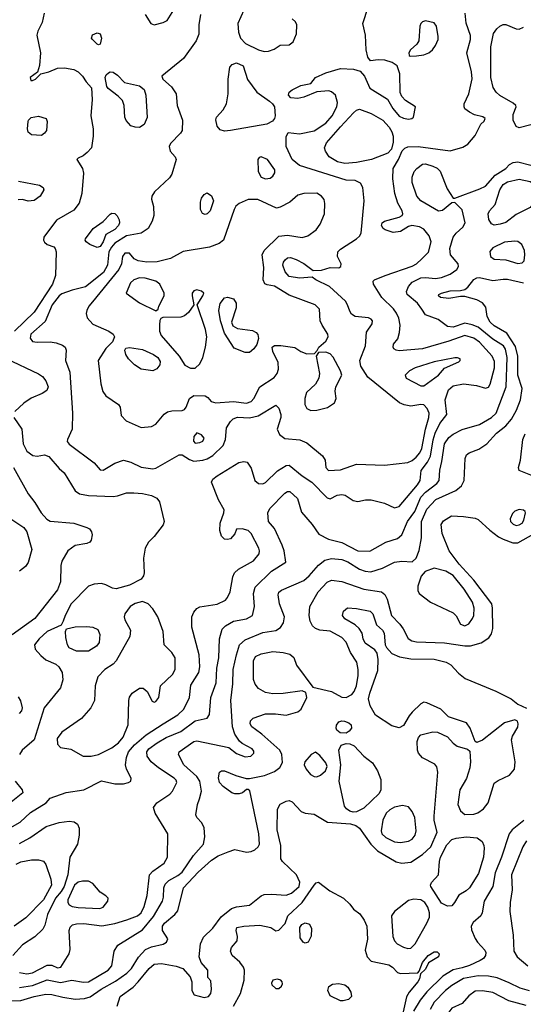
# Model space of a CAD drawing. Extents: x 1173079 to 1307053, y 522583 to 678478.
# Tile 88 of 256: x 1223726 to 1227163, y 545171 to 551890. Entities that reach past the tile are written whole.
import ezdxf

# ---------------------------------------------------------------- set-up
doc = ezdxf.new("R2010")
doc.units = 0

msp = doc.modelspace()

# ---------------------------------------------------------------- linework, layer by layer
at = {"layer": '0CON20XD'}
for points in [[(1224959.4, 551925), (1224949.4, 551855), (1224949.8, 551790.2), (1224931.5, 551745), (1224845, 551625.6), (1224696, 551505), (1224704, 551485), (1224761.7, 551431.7), (1224794.3, 551385), (1224800.6, 551305), (1224837.5, 551205), (1224835.6, 551134.4), (1224823.8, 551115), (1224756.2, 551045), (1224746.2, 551025), (1224752.5, 550992.5), (1224786.7, 550955), (1224793.3, 550935), (1224764.2, 550835), (1224749.3, 550810.7), (1224646.7, 550715), (1224628.8, 550685), (1224626, 550665), (1224639.4, 550615), (1224641.1, 550555), (1224630, 550515), (1224602.5, 550465), (1224555, 550433.2), (1224455, 550414.7), (1224375, 550364.2), (1224352.5, 550337.5), (1224335.8, 550305), (1224326.4, 550215), (1224299.4, 550165), (1224175, 550068), (1224085, 550044.6), (1224015, 550018.4), (1223995, 550004.7), (1223949.1, 549945), (1223899.8, 549830.2), (1223801.5, 549745), (1223797.2, 549717.2), (1223815, 549694.2), (1223845, 549688.9), (1223935, 549692.3), (1223975.4, 549685.4), (1224018.3, 549668.3), (1224036.7, 549655), (1224043.3, 549635), (1224038.8, 549565), (1224067.8, 549485), (1224087.2, 549205), (1224084.6, 549095), (1224051.9, 549025), (1224051.3, 549011.3), (1224065, 548992.9), (1224235.2, 548865.3), (1224275, 548819.2), (1224295, 548815.8), (1224375, 548864.2), (1224435, 548884.3), (1224485, 548870.6), (1224555, 548835.7), (1224635, 548824.4), (1224655, 548830.6), (1224815, 548921.8), (1224835, 548920), (1224885, 548888.4), (1224915, 548877.1), (1224976.5, 548883.5), (1225005, 548892.4), (1225045, 548917.3), (1225114.7, 548985), (1225131.6, 549025), (1225137.5, 549105), (1225165, 549148.9), (1225183.3, 549166.7), (1225212.9, 549177.1), (1225295, 549173.1), (1225353.6, 549186.4), (1225475, 549258.6), (1225495, 549240), (1225508.5, 549195), (1225507.9, 549175), (1225484.5, 549095.5), (1225499.7, 549059.7), (1225535, 549033.3), (1225637.1, 549022.9), (1225685, 549003.6), (1225793.8, 548915), (1225810, 548885), (1225815.7, 548835), (1225834, 548815), (1225915, 548817.5), (1226025, 548857.9), (1226152, 548852), (1226215, 548849.2), (1226375, 548869.3), (1226405, 548881.3), (1226433.1, 548905), (1226457.5, 548935), (1226470.6, 548965), (1226494.8, 549095), (1226519.2, 549175), (1226519.8, 549205), (1226507.5, 549237.5), (1226485, 549261.8), (1226465, 549263.9), (1226395, 549251.9), (1226351, 549261), (1226319.4, 549275), (1226101.8, 549451.8), (1226055, 549525.7), (1226046.7, 549565), (1226086.2, 549665), (1226093.3, 549756.7), (1226132.9, 549815), (1226134.2, 549835), (1226125, 549847.1), (1226107.5, 549855), (1226015, 549864.4), (1225991.1, 549881.1), (1225979.5, 549900.5), (1225964.5, 549945), (1225949.2, 549969.2), (1225840.2, 550070.2), (1225747.5, 550115), (1225723, 550133), (1225635, 550127.1), (1225565, 550137.3), (1225538.6, 550168.6), (1225523.3, 550215), (1225526.2, 550235), (1225537.7, 550252.3), (1225555, 550264.5), (1225573.6, 550266.4), (1225613.3, 550253.3), (1225665, 550225.6), (1225728.3, 550178.3), (1225785, 550181.2), (1225845, 550200), (1225905, 550196.2), (1225918.8, 550205), (1225921.2, 550225), (1225894.4, 550274.4), (1225896.9, 550305), (1225915, 550324.4), (1226025.4, 550394.6), (1226046.2, 550413.8), (1226056.4, 550433.6), (1226076.9, 550655), (1226067.5, 550745), (1226051.4, 550775), (1226015, 550791.8), (1225954.6, 550794.6), (1225635.3, 550895.3), (1225585, 550935.8), (1225545.5, 551025), (1225545, 551090), (1225559.3, 551120.7), (1225635, 551111.1), (1225735, 551131.1), (1225815.5, 551185), (1225858.9, 551235), (1225889.6, 551295), (1225894.5, 551325), (1225880.8, 551375), (1225855, 551397.5), (1225835, 551404.2), (1225755, 551398), (1225665, 551361.4), (1225625, 551352.9), (1225575.8, 551355.8), (1225561.4, 551375), (1225566, 551395), (1225585, 551410.8), (1225645, 551440), (1225712.5, 551455), (1225746.2, 551495), (1225815, 551527.5), (1225915, 551557.8), (1226005, 551552.9), (1226048.9, 551538.9), (1226080, 551505), (1226115, 551422), (1226236.9, 551346.9), (1226273.1, 551285), (1226315, 551231.9), (1226345, 551217.1), (1226378.8, 551211.2), (1226402.5, 551215), (1226413.8, 551225), (1226428, 551295), (1226359.2, 551339.2), (1226335.3, 551365.3), (1226322.5, 551392.5), (1226321.4, 551521.4), (1226302, 551575), (1226268.9, 551598.9), (1226217.5, 551615), (1226173.4, 551616.6), (1226119.5, 551609.5), (1226101.4, 551635), (1226091.1, 551685), (1226087.3, 551785), (1226068.8, 551865), (1226104.6, 551975.4)], [(1224582.5, 551925), (1224622, 551865), (1224645, 551855.8), (1224705, 551871.4), (1224732, 551885), (1224790, 551975)], [(1225255.7, 551955), (1225216, 551864), (1225219.2, 551805), (1225233.8, 551765), (1225268.2, 551728.2), (1225355, 551684.6), (1225395, 551672.2)], [(1223892.9, 551935), (1223879.7, 551870.3), (1223849.3, 551810.7), (1223843.3, 551785), (1223867.8, 551665), (1223861.5, 551578.5), (1223848, 551532), (1223798.8, 551495), (1223802.5, 551475), (1223815, 551474), (1223835, 551483.8), (1223870, 551520), (1223925, 551534.4), (1223985, 551559.6), (1224032, 551562), (1224095, 551549.4), (1224125, 551534.2), (1224156, 551505), (1224180, 551465), (1224215.9, 551425.9), (1224220, 551345), (1224213.1, 551235), (1224227.1, 551145), (1224227.1, 551095), (1224216, 551015), (1224186.8, 550983.2), (1224159.7, 550960.3), (1224125, 550946.2), (1224116.7, 550935), (1224154.2, 550874.2), (1224162.3, 550842.3), (1224150.5, 550705), (1224131.4, 550638.6), (1224095, 550589.2), (1223978.2, 550521.8), (1223890.6, 550405), (1223888.1, 550385), (1223895, 550372.5), (1223915, 550356.7), (1223959.1, 550339.1), (1223968.5, 550328.5), (1223974.5, 550305), (1223970.3, 550145), (1223950, 550085), (1223825, 549894), (1223692.2, 549765)], [(1225395, 551672.2), (1225425, 551674.3), (1225462, 551688), (1225505, 551716.2), (1225565, 551719.2), (1225591.7, 551738.3), (1225615.5, 551794.5), (1225617.8, 551855), (1225608.6, 551875), (1225586.1, 551896.1)], [(1226391.2, 551641.2), (1226435, 551643.6), (1226485, 551651.2), (1226518, 551665), (1226544, 551685), (1226564.2, 551715), (1226582.5, 551755), (1226583.1, 551775), (1226571.8, 551845), (1226555, 551867.7), (1226495, 551881.2), (1226475, 551875.5), (1226463.6, 551865), (1226457.1, 551845), (1226450.5, 551745), (1226437.4, 551722.6), (1226392.5, 551685), (1226381.4, 551665), (1226384, 551645), (1226391.2, 551641.2)], [(1226785, 551041.4), (1226835, 551098.8), (1226873.9, 551176.1), (1226895, 551197.5), (1226902.5, 551215), (1226887.3, 551227.3), (1226831.2, 551241.2), (1226795, 551258.8), (1226765, 551281.2), (1226759.2, 551295), (1226760, 551315), (1226791.1, 551385), (1226813.7, 551486.3), (1226810.5, 551535), (1226778.2, 551665), (1226802.1, 551755), (1226803, 551783), (1226773.9, 551866.1), (1226767.5, 551935)], [(1227215, 551173.4), (1227135, 551152.5), (1227115, 551160.6), (1227093.1, 551205), (1227095, 551243.8), (1227114.4, 551295), (1227113.1, 551305), (1227095, 551321.5), (1227002.3, 551372.3), (1226977.3, 551395), (1226956.9, 551426.9), (1226941.1, 551495), (1226941.8, 551705), (1226960, 551795), (1226982.6, 551827.4), (1227003.8, 551845), (1227025, 551856.5), (1227045, 551858.2), (1227115, 551826.9), (1227134.3, 551825.7), (1227165, 551838.6)], [(1224265, 551717.5), (1224255, 551723.3), (1224223.3, 551755), (1224216.7, 551765), (1224222.7, 551787.3), (1224255, 551800), (1224275, 551793.3), (1224285.6, 551765), (1224275, 551723.3), (1224265, 551717.5)], [(1225125, 551128.6), (1225095, 551138), (1225073.4, 551163.4), (1225064.2, 551205.8), (1225070, 551225), (1225115.4, 551274.6), (1225138.1, 551315), (1225150, 551385), (1225150, 551485), (1225161.4, 551565), (1225176, 551585), (1225205, 551595.5), (1225252, 551575), (1225282, 551482), (1225344.4, 551395), (1225431.9, 551335), (1225451.9, 551315), (1225464.3, 551295), (1225469.4, 551235), (1225464.4, 551215), (1225451.9, 551198.1), (1225413.1, 551176.9), (1225165, 551133.3), (1225125, 551128.6)], [(1224545, 551154.4), (1224515.6, 551155.6), (1224485.5, 551165.5), (1224452.4, 551202.4), (1224444.5, 551225), (1224440, 551305), (1224427.9, 551337.9), (1224399.3, 551369.3), (1224330.5, 551420.5), (1224321.2, 551435), (1224309.2, 551495), (1224315.7, 551514.3), (1224331.7, 551528.3), (1224345, 551534.2), (1224365, 551531.9), (1224395, 551510.6), (1224440.7, 551460.7), (1224545, 551437.9), (1224575, 551413.1), (1224587.5, 551375), (1224597.3, 551222.7), (1224575.3, 551174.7), (1224545, 551154.4)], [(1225945, 550909.7), (1225895, 550920.8), (1225838.9, 550955), (1225812.3, 550992.3), (1225805.4, 551015.4), (1225819.4, 551050.6), (1225915, 551159.3), (1226005, 551255.4), (1226025, 551272.1), (1226045, 551278.5), (1226125, 551250.4), (1226205.2, 551205.2), (1226246.9, 551156.9), (1226265.3, 551125), (1226274.1, 551095), (1226275.5, 551054.5), (1226264.5, 551005.5), (1226239.6, 550980.4), (1226126.2, 550935), (1226025, 550914.7), (1225945, 550909.7)], [(1223875, 551100), (1223806.7, 551103.3), (1223785, 551122.5), (1223780, 551145), (1223784, 551195), (1223786, 551205), (1223805, 551222.5), (1223855, 551231.4), (1223906.2, 551215), (1223913.8, 551195), (1223908.8, 551135), (1223896.7, 551115), (1223875, 551100)], [(1223645, 546367.5), (1223729.4, 546415), (1223800, 546480), (1223906.7, 546545), (1223935, 546577.5), (1224043.4, 546616.6), (1224165, 546634.5), (1224285, 546697.3), (1224375, 546676.2), (1224435, 546675.6), (1224470, 546685), (1224483.8, 546695), (1224488, 546715), (1224455.5, 546775.5), (1224448.5, 546805), (1224455.4, 546855), (1224469.7, 546895), (1224509, 546941), (1224589.2, 547010.8), (1224705.8, 547084.2), (1224805, 547146.8), (1224846.8, 547185), (1224886.2, 547265), (1224895, 547350), (1224948, 547435), (1224954.7, 547475), (1224950.4, 547555), (1224900.5, 547745), (1224901.5, 547815), (1224915, 547848), (1224935, 547872.5), (1224955, 547884.3), (1225075, 547902.7), (1225130.2, 547929.8), (1225145, 547947.5), (1225163, 547987), (1225181.6, 548088.4), (1225193.4, 548116.6), (1225219.8, 548140.2), (1225323, 548197), (1225360.5, 548245), (1225363.5, 548265), (1225358.2, 548285), (1225306.2, 548385), (1225285, 548404.5), (1225243.8, 548416.2), (1225207, 548413), (1225195, 548382.5), (1225165, 548346.7), (1225145, 548342), (1225125, 548346), (1225104.3, 548365), (1225093.1, 548405), (1225094.4, 548455), (1225120, 548525), (1225120.8, 548545), (1225084.1, 548614.1), (1225034.4, 548735), (1225045.3, 548754.7), (1225073.1, 548776.9), (1225220.9, 548869.1), (1225255, 548875.8), (1225279.7, 548869.7), (1225305, 548828.8), (1225331.5, 548745), (1225355, 548726.2), (1225385, 548723.8), (1225405, 548731.2), (1225485, 548812.5), (1225545, 548848.6), (1225565, 548850), (1225655, 548777.5), (1225721.1, 548735), (1225825, 548626.7), (1225845, 548620), (1225892.5, 548645), (1225925, 548650.8), (1225946.7, 548645), (1226001.2, 548608.8), (1226035, 548603.3), (1226087, 548613), (1226125, 548613.1), (1226215, 548591.2), (1226285, 548559.4), (1226315, 548568.6), (1226441.2, 548715), (1226459.7, 548745), (1226466.5, 548815), (1226509.7, 548870.3), (1226529.1, 548910.9), (1226547, 549023), (1226561, 549069), (1226592.8, 549135), (1226641.1, 549195), (1226630.7, 549295), (1226653.5, 549365), (1226685, 549391.2), (1226755, 549405.4), (1226843, 549393), (1226905, 549375.8), (1226925, 549382.5), (1226936.2, 549403.8), (1226965.8, 549515), (1226967.5, 549557.5), (1226950.3, 549595), (1226865, 549690), (1226825, 549716.3), (1226765, 549734.3), (1226655, 549695.7), (1226475, 549644.7), (1226315, 549631.5), (1226294.5, 549634.5), (1226278.8, 549645), (1226274.2, 549655), (1226277.5, 549675), (1226307.7, 549712.3), (1226318.9, 549755), (1226322.8, 549805), (1226314.2, 549854.2), (1226298.5, 549888.5), (1226276.9, 549916.9), (1226198.5, 549995), (1226140.8, 550085), (1226138, 550105), (1226148.8, 550115), (1226220, 550145), (1226405, 550208.8), (1226434.5, 550225), (1226471.7, 550258.3), (1226516.9, 550303.1), (1226534.1, 550375), (1226521.1, 550415), (1226485, 550460.5), (1226455, 550476.5), (1226403.2, 550486.8), (1226380, 550480), (1226325, 550444.6), (1226275, 550437.9), (1226220, 550455), (1226205.8, 550465), (1226194.4, 550485), (1226200.8, 550505), (1226216, 550515), (1226316.6, 550543.4), (1226335.6, 550554.4), (1226340, 550565), (1226336.9, 550585), (1226307.2, 550637.2), (1226286, 550705), (1226271.8, 550805), (1226275.5, 550875), (1226311.1, 550935), (1226335.7, 550995), (1226355, 551014.4), (1226375, 551023.5), (1226445.3, 551024.7), (1226665, 550996.2), (1226750.6, 551019.4), (1226785, 551041.4)], [(1225405, 550804), (1225435, 550809.2), (1225455, 550821.2), (1225468.6, 550845), (1225467.1, 550865), (1225418, 550935), (1225375, 550954), (1225361.2, 550948.8), (1225352.5, 550935), (1225354.4, 550855), (1225374.5, 550814.5), (1225405, 550804)], [(1226471.5, 549915), (1226442, 549955), (1226371.2, 550015), (1226367.1, 550035), (1226380.7, 550069.3), (1226405, 550098.5), (1226465, 550127.5), (1226495, 550131.4), (1226565, 550124.7), (1226605, 550130.6), (1226665, 550152.7), (1226709.5, 550185), (1226721.5, 550205), (1226718.9, 550225), (1226666.1, 550285), (1226661.3, 550328.7), (1226685, 550406), (1226705, 550434.2), (1226750, 550475), (1226767.5, 550505), (1226745, 550592.5), (1226695, 550642.5), (1226675, 550640), (1226611.3, 550588.7), (1226585, 550584.4), (1226463.5, 550653.5), (1226437.5, 550685), (1226405, 550780), (1226405.5, 550815), (1226419.5, 550855), (1226435.6, 550875), (1226475, 550904.4), (1226495, 550906.5), (1226545, 550891.1), (1226575, 550876.1), (1226595.6, 550855.6), (1226644.4, 550735), (1226685, 550672.5), (1226695, 550672.5), (1226867.5, 550735), (1226905, 550754), (1226971.2, 550828.8), (1227044.2, 550875), (1227068.3, 550901.7), (1227095, 550916.5), (1227125, 550921.2), (1227215, 550897.3)], [(1223717.6, 550787.6), (1223862, 550762), (1223886.2, 550745), (1223891.7, 550728.3), (1223866, 550685), (1223825, 550655.8), (1223785, 550650.8), (1223745, 550662), (1223715, 550660)], [(1226965, 550488.2), (1226945, 550497.8), (1226927.4, 550527.4), (1226923.6, 550565), (1226931.6, 550585), (1226971.4, 550628.6), (1227001.9, 550728.1), (1227024.9, 550765.1), (1227055, 550783.1), (1227135, 550801.4), (1227209.2, 550785), (1227255.9, 550755.9), (1227265.6, 550725), (1227255.7, 550685.7), (1227238.5, 550645), (1227210.5, 550609.5), (1227115, 550561.1), (1227045, 550506.9), (1227005, 550493.8), (1226965, 550488.2)], [(1224555, 549107.8), (1224625, 549114.3), (1224655, 549130), (1224711.8, 549198.2), (1224735, 549214.4), (1224765, 549221.1), (1224835, 549222.7), (1224850.6, 549229.4), (1224863.3, 549246.7), (1224885.2, 549304.8), (1224915, 549325.6), (1224992.5, 549322.5), (1225011.4, 549311.4), (1225034.2, 549284.2), (1225065, 549275.8), (1225185, 549284), (1225275, 549272.4), (1225305, 549284), (1225325, 549305.6), (1225365.8, 549384.2), (1225462, 549448), (1225484.4, 549475), (1225493.1, 549505), (1225490.9, 549550.9), (1225452.9, 549625), (1225450, 549655), (1225465, 549666.5), (1225507.8, 549667.8), (1225605, 549652.5), (1225645, 549626.7), (1225685, 549610), (1225738.3, 549611.7), (1225757.5, 549632.5), (1225767.5, 549655), (1225814.5, 549695.5), (1225830.6, 549725), (1225829.4, 549745), (1225790, 549805), (1225777.8, 549835), (1225772, 549915), (1225742, 549945), (1225565, 550010.8), (1225465, 550070.9), (1225415, 550080), (1225398.6, 550088.6), (1225388.6, 550115), (1225391.4, 550198.6), (1225381.8, 550285), (1225394.6, 550315), (1225495, 550412.5), (1225555, 550420), (1225655, 550403.3), (1225693.7, 550416.3), (1225749.2, 550455), (1225776, 550494), (1225805.4, 550564.6), (1225809.5, 550635), (1225803.7, 550663.7), (1225786.7, 550686.7), (1225755, 550706.7), (1225665, 550704.6), (1225625, 550691.8), (1225570, 550645), (1225505, 550610.6), (1225480, 550605), (1225352.6, 550662.6), (1225285, 550662.5), (1225223.4, 550636.6), (1225202.4, 550617.6), (1225190.4, 550595), (1225116.4, 550385), (1225086.7, 550363.3), (1225021.7, 550338.3), (1224841.7, 550308.3), (1224755, 550260), (1224665, 550238.4), (1224594.2, 550235.8), (1224535, 550243.7), (1224507.8, 550257.8), (1224475, 550296.4), (1224445, 550297.3), (1224428.9, 550275), (1224422.3, 550225), (1224402.2, 550185), (1224222.7, 549965), (1224198.2, 549935), (1224184.2, 549905), (1224180, 549885), (1224187.5, 549855), (1224225, 549813.3), (1224335.8, 549765), (1224364.2, 549745), (1224374, 549725), (1224358.8, 549691.2), (1224315, 549646.7), (1224262.5, 549565), (1224279.7, 549405), (1224293, 549353), (1224314.3, 549324.3), (1224401.4, 549265), (1224411.4, 549245), (1224419.7, 549189.7), (1224452, 549152), (1224555, 549107.8)], [(1224991.7, 550561.7), (1224975, 550568), (1224959.2, 550595), (1224960, 550645), (1224967.2, 550672.8), (1224985, 550698), (1225005, 550707.5), (1225035, 550687.1), (1225049.5, 550655), (1225025.5, 550585), (1225005, 550564.4), (1224991.7, 550561.7)], [(1224255, 550335.6), (1224205.6, 550355.6), (1224180, 550375), (1224173.3, 550385), (1224176.7, 550395), (1224228, 550465), (1224295, 550511.9), (1224345, 550563.5), (1224355, 550569.5), (1224375, 550568.5), (1224392.1, 550552.1), (1224404.6, 550525), (1224407.2, 550505), (1224400.7, 550485), (1224375, 550458.4), (1224315.2, 550424.7), (1224295, 550373.5), (1224275, 550341.5), (1224255, 550335.6)], [(1227125, 550226.7), (1227155, 550230), (1227170, 550245), (1227174.4, 550285), (1227170.5, 550315), (1227152.5, 550355), (1227125.5, 550375.5), (1227105, 550379.4), (1227035, 550372.2), (1226955, 550332.7), (1226935, 550308), (1226940, 550275), (1226965, 550255.5), (1227045, 550250.4), (1227125, 550226.7)], [(1227110.8, 549660.8), (1227051.1, 549751.1), (1226965, 549800), (1226936.5, 549825), (1226916.6, 549865), (1226908, 549928), (1226885, 549957.8), (1226845, 549977.4), (1226765, 550001.3), (1226735, 550002.3), (1226655, 549988.2), (1226597.5, 549995), (1226583.8, 550005), (1226586.2, 550015), (1226603.8, 550025), (1226665, 550039.1), (1226735, 550041.2), (1226765, 550049.6), (1226784.7, 550065.3), (1226825, 550116.2), (1226845, 550128.8), (1226865, 550131.5), (1226955, 550109.3), (1227025, 550120.6), (1227055, 550119.1), (1227163.4, 550093.4)], [(1224655, 549902.5), (1224672.5, 549915), (1224676.7, 549935), (1224711.4, 550005), (1224711.9, 550025), (1224682.5, 550085), (1224656, 550106), (1224583.7, 550126.3), (1224545, 550127.7), (1224504.3, 550115), (1224483.3, 550095), (1224453.8, 550025), (1224545, 549957.3), (1224655, 549902.5)], [(1224891.4, 549511.4), (1224925, 549512.4), (1224955, 549541.8), (1224976.1, 549583.9), (1224993.6, 549655), (1225002.7, 549725), (1224994.7, 549775), (1224937.5, 549945), (1224977.1, 550005), (1224982, 550025), (1224966.6, 550036.6), (1224935, 550046.4), (1224915, 550040), (1224904, 550025), (1224902.5, 550005), (1224914.4, 549945), (1224878.3, 549891.7), (1224850.1, 549869.9), (1224825, 549860.8), (1224703, 549857), (1224690, 549850), (1224683, 549837), (1224681.2, 549808.8), (1224680.8, 549765), (1224691.9, 549735), (1224814, 549595), (1224853.5, 549533.5), (1224891.4, 549511.4)], [(1225265, 549618.1), (1225189.4, 549649.4), (1225125, 549750), (1225096.7, 549835), (1225085.4, 549905), (1225095, 549954), (1225125, 549992.5), (1225145, 549995.8), (1225185, 549985.8), (1225204.3, 549955), (1225204.3, 549925), (1225171.2, 549825), (1225180.5, 549800.5), (1225211.9, 549781.9), (1225315, 549768.7), (1225340.6, 549755), (1225351.7, 549741.7), (1225355.6, 549715), (1225345.6, 549674.4), (1225324.2, 549645), (1225295, 549619.2), (1225265, 549618.1)], [(1223725, 545388.4), (1223775, 545380.3), (1223815, 545385.8), (1223915, 545439.3), (1223945, 545437.5), (1223985, 545421.1), (1224007.8, 545425), (1224064.6, 545515.4), (1224070, 545545), (1224064.1, 545675), (1224071.8, 545698.2), (1224087.4, 545712.6), (1224115, 545720.9), (1224165, 545722.4), (1224287.9, 545707.9), (1224375, 545723.8), (1224458.2, 545748.2), (1224530, 545775), (1224555, 545795.6), (1224575, 545839.2), (1224595.8, 545914.2), (1224612.7, 546055), (1224635, 546079.1), (1224711.5, 546135), (1224735.5, 546175), (1224737.5, 546335), (1224650.6, 546475), (1224639.2, 546515), (1224662.2, 546545), (1224751.8, 546605), (1224768.5, 546625), (1224798.1, 546685), (1224795, 546701.2), (1224781.4, 546715), (1224674.8, 546784.8), (1224624.8, 546824.8), (1224597.5, 546865), (1224593.2, 546895), (1224608, 546915), (1224665, 546955.8), (1224725, 546991.1), (1224826.5, 547033.5), (1224925, 547105.4), (1225005, 547124), (1225021.2, 547148.8), (1225030.7, 547265), (1225066.4, 547365), (1225071.6, 547465), (1225085.3, 547535.3), (1225089.2, 547665), (1225108, 547732), (1225131.9, 547755), (1225185, 547786.1), (1225275, 547801.5), (1225315, 547824.4), (1225328.7, 547885), (1225321.8, 547975), (1225333.3, 548016.7), (1225445, 548127.7), (1225542.3, 548187.7), (1225532.1, 548265), (1225517.6, 548305), (1225465, 548418), (1225424.2, 548465), (1225420.8, 548525), (1225434.5, 548555.5), (1225535, 548660), (1225555, 548671.1), (1225570.2, 548670.2), (1225621.7, 548621.7), (1225649.9, 548529.9), (1225721.8, 548445), (1225768.8, 548378.8), (1225834.2, 548344.2), (1225925, 548323.3), (1226035, 548266.1), (1226115, 548263.8), (1226225, 548325.4), (1226305, 548350.8), (1226335, 548374.5), (1226372.6, 548465), (1226422.7, 548535), (1226465, 548632.8), (1226495, 548666.7), (1226573.8, 548725), (1226589.6, 548745), (1226594.1, 548815.9), (1226606.7, 548875), (1226624.7, 548995), (1226655, 549038.9), (1226685, 549062), (1226745, 549093.4), (1226865, 549127.8), (1226946.4, 549175), (1226977.5, 549205), (1227045.2, 549384.8), (1227052.8, 549585), (1227040.7, 549640.7), (1227027.2, 549665), (1226955, 549710.8), (1226855, 549791), (1226815, 549808.4), (1226765, 549819.7), (1226685, 549791.9), (1226645.6, 549795.6), (1226582.9, 549845), (1226495.4, 549875.4), (1226471.5, 549915)], [(1223725, 545285.2), (1223815, 545299.1), (1223915, 545339.3), (1224005, 545320), (1224082.8, 545337.2), (1224162.9, 545322.9), (1224195, 545325.3), (1224330.9, 545405), (1224356.4, 545435), (1224371.4, 545535), (1224395.4, 545574.6), (1224565, 545680), (1224638.8, 545771.2), (1224701.6, 545875), (1224708, 545902), (1224709.2, 545965), (1224719.5, 545990.5), (1224744.8, 546015.2), (1224805, 546049.2), (1224835, 546074), (1224913.3, 546186.7), (1224981.8, 546265), (1224990, 546315), (1224985.7, 546375), (1224968.7, 546408.7), (1224935.9, 546445.9), (1224928.8, 546465), (1224938.9, 546535), (1224954, 546574), (1224967.5, 546625), (1224956.2, 546695), (1224934.8, 546724.8), (1224846.2, 546805), (1224809.2, 546875), (1224814, 546895), (1224915, 546965.3), (1224935, 546968.4), (1225152.7, 546922.7), (1225205, 546882.2), (1225265, 546860.4), (1225304.6, 546865.4), (1225324.4, 546885), (1225325, 546898.8), (1225313.3, 546915), (1225245, 546950), (1225226.1, 546966.1), (1225195, 547015.7), (1225179.4, 547065), (1225166.7, 547243.3), (1225181.3, 547358.7), (1225183.6, 547455), (1225205.8, 547555), (1225226.8, 547623.2), (1225265, 547658.8), (1225385, 547708.7), (1225475, 547721.5), (1225506.9, 547743.1), (1225526.7, 547775), (1225533.6, 547815), (1225500, 547905), (1225489.4, 547965), (1225495, 547983.8), (1225513, 547997), (1225665, 548063.2), (1225701.8, 548095), (1225765, 548168.2), (1225808.4, 548201.6), (1225855, 548214.1), (1225925, 548207.2), (1225965, 548190.8), (1226045, 548139.6), (1226085, 548126.7), (1226122.6, 548122.6), (1226202.1, 548147.9), (1226285, 548187.3), (1226335, 548195.5), (1226405, 548190), (1226432, 548215), (1226452, 548268), (1226469.3, 548355), (1226469.2, 548465), (1226505, 548550.4), (1226565.5, 548615), (1226702.5, 548677.5), (1226740.9, 548709.1), (1226760, 548745), (1226765.7, 548895), (1226775, 548921.2), (1226793.3, 548935), (1226859.9, 548960.1), (1226913.7, 548996.3), (1226981.1, 549068.9), (1227045, 549117.7), (1227083.6, 549165), (1227116.7, 549225), (1227144.7, 549295), (1227156.4, 549373.7), (1227126, 549465), (1227126, 549595), (1227110.8, 549660.8)], [(1224635, 549493.5), (1224555, 549506.2), (1224510.5, 549535), (1224470, 549575), (1224450, 549605), (1224443.3, 549635), (1224450.7, 549649.3), (1224475, 549653.3), (1224565, 549640), (1224640, 549605), (1224668.5, 549585), (1224685, 549556.7), (1224683.5, 549535), (1224662.7, 549507.3), (1224635, 549493.5)], [(1225713.5, 549223.5), (1225755, 549224.6), (1225826.6, 549243.4), (1225875.7, 549275), (1225885.5, 549304.5), (1225879.5, 549355), (1225883.5, 549385), (1225924.4, 549465), (1225916.5, 549495), (1225865, 549587.5), (1225845, 549610), (1225815, 549620.8), (1225765, 549620), (1225750, 549595), (1225771.4, 549475), (1225767.1, 549445), (1225745, 549403.3), (1225684.6, 549345.4), (1225671.5, 549305), (1225672.2, 549265), (1225686.4, 549236.4), (1225713.5, 549223.5)], [(1223635, 549577.1), (1223855, 549473.1), (1223881.1, 549455), (1223905.5, 549425), (1223921.8, 549385), (1223911.3, 549358.7), (1223880.9, 549339.1), (1223805, 549306.5), (1223755, 549272.4), (1223693.5, 549216.5)], [(1226465, 549390.8), (1226485, 549391.4), (1226584.3, 549465), (1226625, 549512.9), (1226722.5, 549555), (1226733.3, 549565), (1226732.5, 549575), (1226715, 549583.8), (1226695, 549582.5), (1226555, 549556.5), (1226425, 549514.4), (1226387.5, 549495), (1226358, 549465), (1226364, 549445), (1226465, 549390.8)], [(1223685.9, 549175), (1223740.8, 549095), (1223749.6, 548995), (1223775, 548946.9), (1223816.3, 548916.3), (1223845, 548912.7), (1223895, 548920.5), (1223925, 548909.5), (1223995, 548828.1), (1224029.1, 548799.1), (1224104.3, 548675), (1224135.7, 548654.3), (1224195, 548643.5), (1224365, 548637.1), (1224395, 548640.5), (1224455, 548660.6), (1224505, 548661.1), (1224565, 548657.3), (1224625, 548643.5), (1224661.4, 548625), (1224679.9, 548599.9), (1224712.7, 548465), (1224705.8, 548444.2), (1224645, 548362.9), (1224604.6, 548325.4), (1224581.9, 548285), (1224570.5, 548215), (1224575.4, 548115), (1224570.5, 548095), (1224555, 548072.9), (1224475, 548032.2), (1224385, 548007.1), (1224360.7, 548010.7), (1224314.6, 548034.6), (1224285, 548041.8), (1224235, 548038.5), (1224195.4, 548024.6), (1224078.5, 547905), (1224036.9, 547825), (1224024, 547785), (1224010.5, 547759.5), (1223912.9, 547715), (1223860, 547665), (1223828.1, 547625), (1223832.9, 547595), (1223870.7, 547550.7), (1223905, 547522.5), (1223972.7, 547492.7), (1223993.8, 547475), (1224016.2, 547435), (1224020, 547385), (1224005, 547331.2), (1223893.8, 547195), (1223825.4, 546975), (1223744.4, 546905), (1223725.7, 546875)], [(1224925, 549000), (1224955, 549004.5), (1224976, 549015), (1224985.6, 549035.6), (1224967.3, 549057.3), (1224935, 549070), (1224915, 549046), (1224911.5, 549015), (1224925, 549000)], [(1227226.7, 548776.7), (1227134, 548815), (1227130, 548835), (1227144.3, 548885), (1227160, 549025), (1227176.9, 549065)], [(1223683.3, 548835), (1223784.5, 548655), (1223830.4, 548595), (1223873.2, 548525), (1223910.8, 548480.8), (1223935, 548467.1), (1224095.8, 548454.2), (1224185, 548426), (1224203.3, 548415), (1224216.2, 548395), (1224220, 548375), (1224215, 548337.5), (1224205.6, 548324.4), (1224185, 548315.8), (1224105, 548301.9), (1224055, 548265.6), (1224013.8, 548195), (1224007.9, 548165), (1224005.5, 548055), (1223985, 547999.2), (1223830, 547805), (1223675, 547693.1)], [(1227115, 548439.6), (1227135, 548442.5), (1227154.4, 548455), (1227166.7, 548475), (1227178.8, 548525), (1227176.7, 548535), (1227164.1, 548544.1), (1227135, 548546.9), (1227105, 548537.5), (1227089.1, 548520.9), (1227074.2, 548485), (1227075.7, 548465), (1227095, 548447.5), (1227115, 548439.6)], [(1223635, 545194.6), (1223735, 545197), (1223825.2, 545224.8), (1223905, 545240.5), (1223945, 545237.8), (1224020.4, 545220.4), (1224105, 545205.3), (1224168.2, 545211.8), (1224206.8, 545223.2), (1224283.1, 545275), (1224381.3, 545328.7), (1224457, 545383), (1224489.7, 545415), (1224536.9, 545493.1), (1224585.7, 545544.3), (1224625, 545564.1), (1224705, 545581.8), (1224727.5, 545595), (1224737.6, 545617.6), (1224700.4, 545675), (1224700, 545705), (1224715, 545726.1), (1224785.4, 545784.6), (1224805, 545810), (1224843.8, 545965), (1224945, 546073.8), (1225034.6, 546155), (1225081.1, 546185), (1225148.3, 546211.7), (1225195, 546227.8), (1225275, 546209.5), (1225305, 546213.2), (1225332.2, 546225), (1225354.6, 546245), (1225363.1, 546265), (1225357.6, 546335), (1225297.1, 546627.1), (1225285, 546637.5), (1225275, 546637.5), (1225246.2, 546615), (1225225, 546608.1), (1225195, 546606.7), (1225173.8, 546613.8), (1225115, 546656.7), (1225090.8, 546685), (1225082.2, 546717.8), (1225089.2, 546755), (1225104.5, 546765.5), (1225125, 546763.5), (1225201.7, 546731.7), (1225271.3, 546711.3), (1225295, 546711.4), (1225397.8, 546732.2), (1225465, 546759.4), (1225502.4, 546787.6), (1225519.1, 546820.9), (1225515.6, 546875), (1225501.1, 546905), (1225379.4, 547015), (1225335, 547047.5), (1225311.4, 547065), (1225299.4, 547085), (1225301.4, 547105), (1225318.8, 547125), (1225405, 547152.9), (1225473, 547153), (1225545, 547143.5), (1225625, 547168.1), (1225646.9, 547185), (1225685.7, 547265.7), (1225679.2, 547299.2), (1225655, 547310), (1225525, 547291.5), (1225455, 547289.5), (1225405, 547299.5), (1225355, 547325.7), (1225333.3, 547355), (1225322.7, 547387.3), (1225322.5, 547515), (1225336.4, 547543.6), (1225375, 547563.3), (1225455, 547579.6), (1225525, 547572.7), (1225570.7, 547560.7), (1225597.1, 547537.1), (1225616.3, 547486.3), (1225725.9, 547335.9), (1225855, 547305.3), (1225925, 547266.4), (1225955, 547265.5), (1225992.9, 547285), (1226008.2, 547305), (1226023.8, 547345), (1226036.6, 547415), (1226037.1, 547457.1), (1226026.4, 547505), (1225983, 547573), (1225955, 547642.1), (1225925, 547674.7), (1225845, 547717.7), (1225773.6, 547723.6), (1225745.4, 547735.4), (1225725, 547754.2), (1225709.5, 547785), (1225701.8, 547825), (1225707.3, 547885), (1225763.5, 547985), (1225825, 548050.9), (1225855, 548064.5), (1225925, 548056.9), (1226074.8, 548004.8), (1226195, 547986.2), (1226217.7, 547967.7), (1226235, 547936.9), (1226264.1, 547824.1), (1226321.2, 547765), (1226343.4, 547733.4), (1226378.5, 547668.5), (1226402.1, 547652.1), (1226435, 547644.6), (1226625, 547638.2), (1226765, 547617.3), (1226803.2, 547616.8), (1226875, 547638.5), (1226928.5, 547671.5), (1226945, 547699.2), (1226954.2, 547735), (1226953.2, 547875), (1226947.9, 547905), (1226824.5, 548064.5), (1226726.4, 548175), (1226656.2, 548265), (1226609.5, 548385), (1226603.3, 548445), (1226618.9, 548471.1), (1226673.3, 548505), (1226755, 548500), (1226835, 548487.5), (1226855, 548478.5), (1226935, 548407.1), (1226995, 548360.4), (1227025.3, 548345.3), (1227090.8, 548320.8), (1227125, 548319.5), (1227235, 548380.9)], [(1223652.3, 548492.3), (1223755.5, 548425.5), (1223775.5, 548395.5), (1223810, 548275), (1223785.4, 548185), (1223765, 548157.7), (1223725, 548126.1)], [(1226765, 547753.1), (1226791.6, 547768.4), (1226816.8, 547803.2), (1226824.7, 547825), (1226826.7, 547875), (1226816, 547915), (1226760, 548005), (1226685, 548096.7), (1226635, 548127.3), (1226555, 548147.5), (1226494.4, 548125.6), (1226467.1, 548092.9), (1226442.9, 548025), (1226442.9, 547995), (1226452.5, 547975), (1226529.2, 547915), (1226683.4, 547843.4), (1226705, 547821.1), (1226735.3, 547765.3), (1226765, 547753.1)], [(1224215, 546863.8), (1224265, 546875.5), (1224355, 546920.4), (1224400, 546955), (1224433.3, 546995), (1224467.6, 547077.6), (1224470.5, 547245), (1224475, 547266.2), (1224494.6, 547295.4), (1224545, 547328.1), (1224569.3, 547329.3), (1224596.3, 547306.3), (1224630.3, 547240.3), (1224645, 547234), (1224655, 547238), (1224675.7, 547265), (1224687.1, 547345), (1224768.5, 547421.5), (1224788.2, 547455), (1224788.2, 547535), (1224765, 547571.9), (1224712.2, 547625), (1224706.5, 547715), (1224670, 547815), (1224635, 547870.8), (1224604.1, 547904.1), (1224565, 547919.1), (1224515, 547907.3), (1224481.1, 547885), (1224443.8, 547835), (1224439.6, 547815), (1224443.6, 547795), (1224483.3, 547725), (1224478.3, 547681.7), (1224385.6, 547514.4), (1224365, 547493.2), (1224307.8, 547455), (1224260, 547405), (1224241.5, 547345), (1224236.5, 547245), (1224212.5, 547195), (1224148.3, 547121.7), (1224015, 547028.6), (1223982.7, 546985), (1223985, 546946.7), (1224005, 546924), (1224075, 546912.9), (1224160, 546865), (1224215, 546863.8)], [(1224535.6, 545324.4), (1224609.3, 545415), (1224645, 545444.6), (1224695, 545449.6), (1224795, 545431.1), (1224838.8, 545415), (1224889.7, 545359.7), (1224901.2, 545325), (1224902, 545265), (1224916.7, 545235), (1224985, 545217.1), (1225015, 545224.3), (1225030.8, 545245), (1225035.8, 545275), (1225031.7, 545331.7), (1225010, 545355), (1225010, 545405), (1224965, 545456.2), (1224951.5, 545495), (1224960, 545585), (1224980.1, 545629.9), (1225045, 545691.5), (1225100.9, 545769.1), (1225172, 545825), (1225205, 545836.2), (1225295, 545848.1), (1225375, 545910.9), (1225395, 545920.4), (1225443.8, 545923.8), (1225545, 545916.7), (1225580.8, 545929.2), (1225633.8, 545975), (1225638.2, 546005), (1225615, 546055.8), (1225520, 546145), (1225507.5, 546165), (1225508.5, 546255), (1225482.8, 546362.8), (1225485, 546502.5), (1225505, 546538), (1225545, 546558.1), (1225565, 546561.4), (1225585, 546552.5), (1225646.6, 546486.6), (1225675, 546475.7), (1225735, 546468.6), (1225828, 546415), (1225983.6, 546403.6), (1226021.4, 546391.4), (1226045, 546374.2), (1226123.1, 546265), (1226168.6, 546218.6), (1226295, 546142.9), (1226335, 546135.3), (1226395, 546142.4), (1226475.5, 546194.5), (1226532.2, 546245), (1226576, 546345), (1226554.7, 546424.7), (1226553.9, 546455), (1226580, 546755), (1226572.3, 546792.3), (1226559.7, 546809.7), (1226475, 546853.1), (1226448.9, 546885), (1226441.1, 546905), (1226439.2, 546965), (1226447.3, 546992.7), (1226465, 547011.2), (1226545, 547030), (1226578.3, 547028.3), (1226645.6, 546995.6), (1226683.4, 546953.4), (1226711.7, 546931.7), (1226782.9, 546912.9), (1226798.6, 546898.6), (1226802.5, 546825), (1226797.8, 546785), (1226775, 546712), (1226729.6, 546635), (1226717.5, 546535), (1226735, 546491.5), (1226765, 546465.4), (1226825, 546468.5), (1226853.1, 546476.9), (1226892.5, 546505), (1226923.5, 546545), (1226965, 546679.2), (1226992, 546698), (1227070, 546735), (1227102.9, 546775), (1227107.5, 546825), (1227083.2, 546976.8), (1227088.3, 547001.7), (1227125, 547062.5), (1227129.2, 547085), (1227124.1, 547104.1), (1227105, 547112), (1227035, 547091.9), (1226885, 546974.3), (1226845, 546956.7), (1226834.2, 546964.2), (1226800.9, 547055), (1226775, 547090.9), (1226653.2, 547133.2), (1226600, 547185), (1226505, 547228), (1226485, 547232), (1226465, 547220.8), (1226404.3, 547165), (1226385, 547139.2), (1226346.6, 547073.4), (1226315, 547057.1), (1226265, 547070.8), (1226153.9, 547143.9), (1226117.2, 547207.2), (1226107.3, 547255), (1226115, 547294), (1226170.2, 547449.8), (1226173.3, 547525), (1226166.7, 547566.7), (1226150.4, 547590.4), (1226084.4, 547635), (1226069.4, 547665), (1226062.9, 547705), (1226044.2, 547735), (1226015, 547760), (1225945, 547802.2), (1225929.4, 547825), (1225935.6, 547854.4), (1225964.2, 547875.8), (1226025, 547871.9), (1226117.1, 547855), (1226135.4, 547835), (1226161.1, 547761.1), (1226202.9, 547725), (1226214.4, 547705), (1226221.5, 547625), (1226229.4, 547605), (1226265.3, 547565.3), (1226318.5, 547541.5), (1226395, 547529.2), (1226555, 547527.5), (1226636.7, 547506.7), (1226668.5, 547488.5), (1226721.7, 547431.7), (1226765.5, 547395.5), (1226975, 547308.4), (1227080, 547255), (1227125, 547220), (1227185, 547191.2)], [(1224115, 547581.4), (1224065, 547604), (1224052.5, 547625), (1224040.8, 547675), (1224040, 547715), (1224047, 547733), (1224105, 547747.1), (1224185, 547750), (1224225, 547744.3), (1224258.7, 547728.7), (1224274.3, 547695), (1224268.7, 547641.3), (1224250, 547615), (1224195, 547582.2), (1224115, 547581.4)], [(1223715, 547269.2), (1223732.7, 547242.7), (1223742.7, 547195), (1223737.9, 547175), (1223723.3, 547155)], [(1225955, 547022), (1225912.7, 547022.7), (1225891.7, 547041.7), (1225886, 547055), (1225888, 547075), (1225905, 547098), (1225925, 547105.6), (1225943, 547103), (1225972.7, 547092.7), (1225988.8, 547078.8), (1225991.2, 547055), (1225975.5, 547034.5), (1225955, 547022)], [(1226002.7, 546482.7), (1225979.7, 546489.7), (1225955.6, 546505.6), (1225942.6, 546522.6), (1225907.1, 546695), (1225918.6, 546805), (1225903.6, 546906.4), (1225920.9, 546939.1), (1225955, 546950.8), (1225978.3, 546948.3), (1226010, 546935), (1226075, 546865.6), (1226135, 546818.5), (1226168.2, 546765), (1226190.4, 546705), (1226191.2, 546635), (1226180.1, 546609.9), (1226075, 546509.4), (1226025, 546484.3), (1226002.7, 546482.7)], [(1225755, 546724.5), (1225779.2, 546735), (1225812.9, 546765), (1225824.4, 546795), (1225815, 546818.6), (1225775, 546870), (1225745, 546891.9), (1225715, 546875.7), (1225672.5, 546825), (1225667.5, 546805), (1225681.4, 546775), (1225710.5, 546740.5), (1225735, 546726.7), (1225755, 546724.5)], [(1223696.7, 546695), (1223744, 546635), (1223748.8, 546615), (1223635, 546523.3)], [(1226325, 546274.6), (1226380, 546285), (1226405, 546298.9), (1226424.5, 546325), (1226431.5, 546355), (1226422, 546445), (1226405, 546487.5), (1226378.9, 546518.9), (1226337.8, 546527.8), (1226285, 546516.2), (1226252.3, 546497.7), (1226228.2, 546475), (1226205, 546428.8), (1226192.8, 546355), (1226198.5, 546335), (1226225, 546310), (1226285, 546280.4), (1226325, 546274.6)], [(1223725, 546268), (1223795, 546306.2), (1223908.1, 546385), (1223995, 546412.8), (1224065, 546421.5), (1224097.4, 546417.4), (1224120.9, 546400.9), (1224132.2, 546372.2), (1224133.4, 546325), (1224120, 546265), (1224068.9, 546175), (1224054.8, 546055), (1224029.1, 545975), (1224009.2, 545940.8), (1223971.8, 545895), (1223915.9, 545785), (1223898.3, 545711.7), (1223885.5, 545685), (1223828.7, 545631.3), (1223745, 545577.8), (1223679.1, 545505)], [(1227167.3, 546425), (1227087.8, 546362.2), (1227066.8, 546335), (1227014.7, 546175), (1226971, 546069), (1226955.4, 545975), (1226896.4, 545875), (1226883.5, 545795), (1226872.2, 545775), (1226821.3, 545728.7), (1226806.4, 545705), (1226808.9, 545678.9), (1226835, 545621.4), (1226851.5, 545595), (1226901.4, 545541.4), (1226907.8, 545525), (1226905.6, 545505), (1226891.1, 545485), (1226869.3, 545470.7), (1226795, 545435.3), (1226745, 545420.9), (1226685, 545405.8), (1226615, 545363.1), (1226505, 545255.9), (1226459.3, 545200.7), (1226414.8, 545125)], [(1226645, 545841.5), (1226605, 545861.1), (1226532.2, 545975), (1226530, 545985), (1226537.4, 546002.6), (1226584.6, 546055.4), (1226590.2, 546145), (1226598.4, 546175), (1226640.8, 546259.2), (1226676.4, 546295), (1226705, 546305.2), (1226774.8, 546314.8), (1226847.4, 546307.4), (1226882.1, 546282.1), (1226894.5, 546255), (1226896.1, 546236.1), (1226891.1, 546175), (1226857.6, 546065), (1226795, 545966.2), (1226772.5, 545945), (1226722.9, 545917.1), (1226694.5, 545865), (1226675, 545844.4), (1226645, 545841.5)], [(1227185, 546287.5), (1227159.7, 546245), (1227082.9, 546055), (1227086.6, 545953.4), (1227073.8, 545865), (1227072.1, 545805), (1227093.7, 545643.7), (1227099.2, 545535), (1227120.4, 545495), (1227195, 545433.4)], [(1223701.9, 546128.1), (1223735, 546143.1), (1223806.4, 546156.4), (1223855, 546157.8), (1223888.9, 546148.9), (1223905.7, 546125.7), (1223938.5, 546025), (1223943.2, 545985), (1223889.1, 545885), (1223769.3, 545760.7), (1223689.7, 545705)], [(1224274.5, 545825.5), (1224295, 545833.1), (1224328, 545875), (1224330, 545895), (1224315, 545912), (1224275, 545935.7), (1224225, 545995.4), (1224195, 546011.3), (1224155, 546012), (1224125, 546004.6), (1224100.9, 545985), (1224054.7, 545885), (1224054.6, 545865), (1224065, 545850), (1224085, 545839.6), (1224125, 545832.4), (1224274.5, 545825.5)], [(1225185, 545158), (1225232.5, 545245), (1225258.5, 545335), (1225259.5, 545405), (1225253.6, 545425), (1225228.8, 545458.8), (1225177.1, 545505), (1225164.2, 545535), (1225171.2, 545558.8), (1225211.2, 545605), (1225213.9, 545633.9), (1225202.9, 545675), (1225208.8, 545695), (1225255, 545704.3), (1225365, 545712), (1225440, 545695), (1225475, 545673.3), (1225495, 545677.5), (1225538.3, 545721.7), (1225556.9, 545775), (1225653.8, 545866.2), (1225735, 545985.4), (1225749.9, 546000.1), (1225765, 546004.6), (1225844, 545946), (1225935.3, 545895.3), (1225980, 545855), (1226005, 545821.2), (1226047.9, 545787.9), (1226078, 545745), (1226096.1, 545703.9), (1226099.2, 545615), (1226085, 545540), (1226098.1, 545495), (1226125, 545465.7), (1226245, 545441.2), (1226270.8, 545425), (1226305, 545388.8), (1226325, 545381.2), (1226443.3, 545386.7), (1226453.3, 545396.7), (1226475, 545456.2), (1226513.8, 545505), (1226555, 545530), (1226575, 545529.2), (1226588, 545515), (1226584, 545495), (1226515.9, 545454.1), (1226495, 545411.2), (1226460.7, 545379.3), (1226455.8, 545345.8), (1226443.8, 545325), (1226384.5, 545255), (1226366.9, 545223.1), (1226330.5, 545059.5)], [(1226375, 545551.8), (1226395, 545553.8), (1226425.3, 545585), (1226505.6, 545724.4), (1226522.9, 545765), (1226523.6, 545795), (1226510.9, 545835), (1226492.2, 545865), (1226465, 545884.1), (1226415, 545888.9), (1226380.5, 545879.5), (1226283.3, 545805), (1226263.6, 545775), (1226272.9, 545635), (1226283.5, 545605), (1226303.1, 545585), (1226345, 545561.3), (1226375, 545551.8)], [(1225675, 545589.4), (1225660, 545595), (1225641.1, 545625), (1225639.1, 545695), (1225650.9, 545715), (1225675, 545726.9), (1225705, 545718.6), (1225718.6, 545688.6), (1225714.6, 545635.4), (1225695, 545594.3), (1225675, 545589.4)], [(1227205, 545263.1), (1227141.9, 545281.9), (1227066.8, 545316.8), (1226985, 545352.4), (1226925.8, 545364.2), (1226855, 545364.8), (1226755, 545346.5), (1226675, 545299.7), (1226633.3, 545265), (1226555, 545185.4), (1226526.8, 545135)], [(1224391.7, 545158.3), (1224411.4, 545225), (1224501, 545289), (1224535.6, 545324.4)], [(1225495, 545280), (1225512.5, 545295), (1225519.3, 545310.7), (1225517.5, 545325), (1225507.5, 545335), (1225485, 545342), (1225453.3, 545335), (1225443.9, 545316.1), (1225446.7, 545305), (1225475, 545280), (1225495, 545280)], [(1225935, 545194.4), (1225914.6, 545194.6), (1225845, 545230), (1225830, 545265), (1225836.1, 545293.9), (1225861.7, 545308.3), (1225905, 545312.5), (1225945, 545304.2), (1225965, 545289.2), (1225987.1, 545255), (1225990.8, 545225), (1225971.2, 545205), (1225935, 545194.4)], [(1227183, 545163), (1227065, 545194.6), (1226955, 545252.4), (1226885, 545264.2), (1226835, 545260), (1226791.2, 545228.8), (1226745, 545177.1), (1226675, 545144.3), (1226655, 545118), (1226640.3, 545075), (1226639.7, 545045), (1226659.1, 544955), (1226645.6, 544875), (1226651.9, 544855), (1226685, 544804.3), (1226710, 544735), (1226739.4, 544705), (1226905, 544616.9), (1226935.9, 544585.9), (1226998.5, 544498.5), (1227035, 544471.7), (1227115, 544464.8), (1227245, 544472.8)]]:
    msp.add_lwpolyline(points, dxfattribs=at)

doc.saveas('drawing.dxf')
